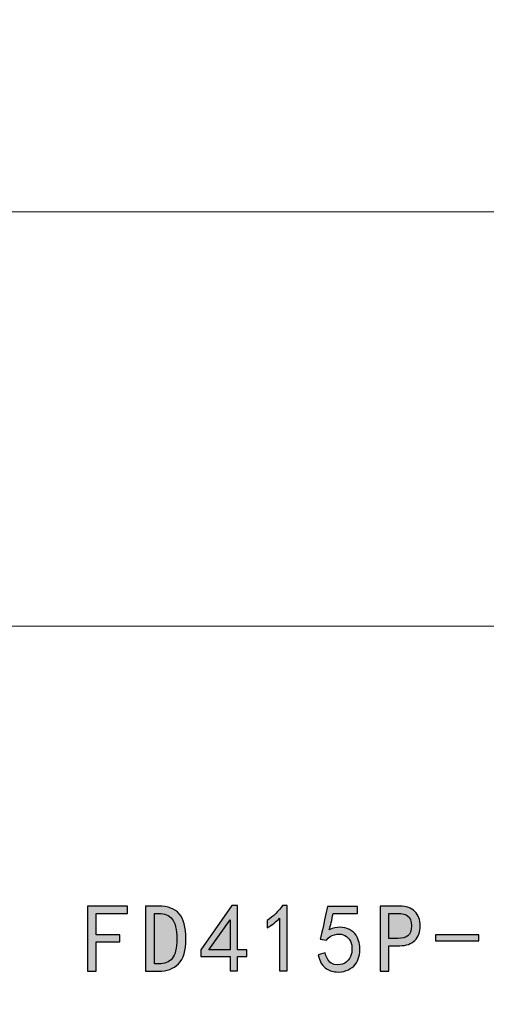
# Model space of a CAD drawing. Header units: millimetres. Extents: x -296 to 295, y -209 to 209.
# Tile 105 of 120: x 194 to 216, y -166 to -120. Entities that reach past the tile are written whole.
import ezdxf

# ---------------------------------------------------------------- set-up
doc = ezdxf.new("R2010")
doc.units = ezdxf.units.MM
doc.header["$MEASUREMENT"] = 0
doc.layers.add('layer 1', color=7, linetype='Continuous')

msp = doc.modelspace()

# ---------------------------------------------------------------- hatches: boundary and pattern name
at = {"layer": 'layer 1'}
h = msp.add_hatch(color=250, dxfattribs=at)
edge = h.paths.add_edge_path()
edge.add_spline(control_points=[(199.3607, -161.5855), (199.3607, -161.5855), (197.8917, -161.5855), (197.8917, -161.5855), (197.8917, -161.5855), (197.8917, -162.5891), (197.8917, -162.5891), (197.8917, -162.5891), (199.0023, -162.5891), (199.0023, -162.5891), (199.0023, -162.5891), (199.0023, -162.9292), (199.0023, -162.9292), (199.0023, -162.9292), (197.8917, -162.9292), (197.8917, -162.9292), (197.8917, -162.9292), (197.8917, -164.3089), (197.8917, -164.3089), (197.8917, -164.3089), (197.4797, -164.3089), (197.4797, -164.3089), (197.4797, -164.3089), (197.4797, -161.2454), (197.4797, -161.2454), (197.4797, -161.2454), (199.3607, -161.2454), (199.3607, -161.2454), (199.3607, -161.2454), (199.3607, -161.5855), (199.3607, -161.5855)], knot_values=[0, 0, 0, 0, 0.1, 0.1, 0.1, 0.2, 0.2, 0.2, 0.3, 0.3, 0.3, 0.4, 0.4, 0.4, 0.5, 0.5, 0.5, 0.6, 0.6, 0.6, 0.7, 0.7, 0.7, 0.8, 0.8, 0.8, 0.9, 0.9, 0.9, 1, 1, 1, 1], degree=3, periodic=1)
h = msp.add_hatch(color=250, dxfattribs=at)
edge = h.paths.add_edge_path()
edge.add_spline(control_points=[(202.1123, -162.7863), (202.1123, -163.3351), (201.9962, -163.7264), (201.763, -163.9596), (201.5299, -164.1919), (201.2165, -164.3089), (200.8229, -164.3089), (200.8229, -164.3089), (200.2137, -164.3089), (200.2137, -164.3089), (200.2137, -164.3089), (200.2137, -161.2454), (200.2137, -161.2454), (200.2137, -161.2454), (200.8229, -161.2454), (200.8229, -161.2454), (201.2647, -161.2454), (201.5903, -161.3646), (201.799, -161.6038), (202.0076, -161.8423), (202.1123, -162.2367), (202.1123, -162.7863)], knot_values=[0, 0, 0, 0, 0.1428571, 0.1428571, 0.1428571, 0.2857143, 0.2857143, 0.2857143, 0.4285714, 0.4285714, 0.4285714, 0.5714286, 0.5714286, 0.5714286, 0.7142857, 0.7142857, 0.7142857, 0.8571429, 0.8571429, 0.8571429, 1, 1, 1, 1], degree=3, periodic=1)
h = msp.add_hatch(color=250, dxfattribs=at)
edge = h.paths.add_edge_path()
edge.add_spline(control_points=[(204.2013, -163.6103), (204.2013, -163.6103), (202.8216, -163.6103), (202.8216, -163.6103), (202.8216, -163.6103), (202.8216, -163.3053), (202.8216, -163.3053), (202.8216, -163.3053), (204.2731, -161.2094), (204.2731, -161.2094), (204.2731, -161.2094), (204.5414, -161.2094), (204.5414, -161.2094), (204.5414, -161.2094), (204.5414, -163.3053), (204.5414, -163.3053), (204.5414, -163.3053), (204.9717, -163.3053), (204.9717, -163.3053), (204.9717, -163.3053), (204.9717, -163.6103), (204.9717, -163.6103), (204.9717, -163.6103), (204.5414, -163.6103), (204.5414, -163.6103), (204.5414, -163.6103), (204.5414, -164.2905), (204.5414, -164.2905), (204.5414, -164.2905), (204.2013, -164.2905), (204.2013, -164.2905), (204.2013, -164.2905), (204.2013, -163.6103), (204.2013, -163.6103)], knot_values=[0, 0, 0, 0, 0.0909091, 0.0909091, 0.0909091, 0.1818182, 0.1818182, 0.1818182, 0.2727273, 0.2727273, 0.2727273, 0.3636364, 0.3636364, 0.3636364, 0.4545455, 0.4545455, 0.4545455, 0.5454545, 0.5454545, 0.5454545, 0.6363636, 0.6363636, 0.6363636, 0.7272727, 0.7272727, 0.7272727, 0.8181818, 0.8181818, 0.8181818, 0.9090909, 0.9090909, 0.9090909, 1, 1, 1, 1], degree=3, periodic=1)
h = msp.add_hatch(color=250, dxfattribs=at)
edge = h.paths.add_edge_path()
edge.add_spline(control_points=[(206.5233, -161.8186), (206.3674, -161.9738), (206.1709, -162.1228), (205.9317, -162.2665), (205.9317, -162.2665), (205.9317, -161.9264), (205.9317, -161.9264), (206.2305, -161.7231), (206.4751, -161.4838), (206.6662, -161.2094), (206.6662, -161.2094), (206.881, -161.2094), (206.881, -161.2094), (206.881, -161.2094), (206.881, -164.2905), (206.881, -164.2905), (206.881, -164.2905), (206.5233, -164.2905), (206.5233, -164.2905), (206.5233, -164.2905), (206.5233, -161.8186), (206.5233, -161.8186)], knot_values=[0, 0, 0, 0, 0.1428571, 0.1428571, 0.1428571, 0.2857143, 0.2857143, 0.2857143, 0.4285714, 0.4285714, 0.4285714, 0.5714286, 0.5714286, 0.5714286, 0.7142857, 0.7142857, 0.7142857, 0.8571429, 0.8571429, 0.8571429, 1, 1, 1, 1], degree=3, periodic=1)
h = msp.add_hatch(color=250, dxfattribs=at)
edge = h.paths.add_edge_path()
edge.add_spline(control_points=[(208.6657, -163.449), (208.749, -163.7715), (208.8927, -163.9504), (209.0953, -163.9863), (209.2986, -164.0222), (209.4629, -164.0008), (209.5883, -163.9236), (209.7136, -163.8457), (209.8031, -163.7448), (209.8566, -163.6187), (209.9108, -163.4933), (209.9345, -163.3534), (209.9284, -163.1983), (209.9223, -163.0431), (209.8803, -162.9116), (209.8031, -162.8039), (209.7251, -162.6961), (209.6265, -162.625), (209.5073, -162.5891), (209.388, -162.5532), (209.2535, -162.5532), (209.1044, -162.5891), (208.9554, -162.625), (208.8323, -162.7083), (208.7368, -162.8398), (208.7368, -162.8398), (208.4326, -162.8039), (208.4326, -162.8039), (208.4563, -162.732), (208.5702, -162.2184), (208.7727, -161.2629), (208.7727, -161.2629), (210.1883, -161.2629), (210.1883, -161.2629), (210.1883, -161.2629), (210.1883, -161.5855), (210.1883, -161.5855), (210.1883, -161.5855), (209.0418, -161.5855), (209.0418, -161.5855), (208.9821, -161.908), (208.9225, -162.1649), (208.8621, -162.356), (209.0418, -162.2726), (209.2092, -162.2337), (209.3643, -162.2398), (209.5195, -162.2459), (209.6685, -162.2811), (209.8122, -162.3468), (209.9552, -162.4125), (210.0599, -162.5027), (210.1256, -162.6158), (210.1913, -162.729), (210.2387, -162.8428), (210.2685, -162.956), (210.2984, -163.0699), (210.3106, -163.1922), (210.3045, -163.3236), (210.2984, -163.4551), (210.2716, -163.5889), (210.2242, -163.7264), (210.1761, -163.864), (210.1042, -163.9771), (210.0087, -164.0666), (209.9131, -164.1568), (209.7969, -164.2278), (209.6594, -164.2821), (209.5225, -164.3356), (209.3643, -164.3563), (209.1847, -164.3448), (209.0058, -164.3326), (208.8354, -164.2668), (208.6741, -164.1476), (208.5128, -164.0284), (208.4028, -163.825), (208.3431, -163.5384), (208.3431, -163.5384), (208.6657, -163.449), (208.6657, -163.449)], knot_values=[0, 0, 0, 0, 0.0384615, 0.0384615, 0.0384615, 0.0769231, 0.0769231, 0.0769231, 0.1153846, 0.1153846, 0.1153846, 0.1538462, 0.1538462, 0.1538462, 0.1923077, 0.1923077, 0.1923077, 0.2307692, 0.2307692, 0.2307692, 0.2692308, 0.2692308, 0.2692308, 0.3076923, 0.3076923, 0.3076923, 0.3461538, 0.3461538, 0.3461538, 0.3846154, 0.3846154, 0.3846154, 0.4230769, 0.4230769, 0.4230769, 0.4615385, 0.4615385, 0.4615385, 0.5, 0.5, 0.5, 0.5384615, 0.5384615, 0.5384615, 0.5769231, 0.5769231, 0.5769231, 0.6153846, 0.6153846, 0.6153846, 0.6538462, 0.6538462, 0.6538462, 0.6923077, 0.6923077, 0.6923077, 0.7307692, 0.7307692, 0.7307692, 0.7692308, 0.7692308, 0.7692308, 0.8076923, 0.8076923, 0.8076923, 0.8461538, 0.8461538, 0.8461538, 0.8846154, 0.8846154, 0.8846154, 0.9230769, 0.9230769, 0.9230769, 0.9615385, 0.9615385, 0.9615385, 1, 1, 1, 1], degree=3, periodic=1)
h = msp.add_hatch(color=250, dxfattribs=at)
edge = h.paths.add_edge_path()
edge.add_spline(control_points=[(213.1371, -162.1771), (213.1371, -162.4637), (213.053, -162.6907), (212.8864, -162.8574), (212.719, -163.0248), (212.4859, -163.1081), (212.187, -163.1081), (212.187, -163.1081), (211.668, -163.1081), (211.668, -163.1081), (211.668, -163.1081), (211.668, -164.3089), (211.668, -164.3089), (211.668, -164.3089), (211.256, -164.3089), (211.256, -164.3089), (211.256, -164.3089), (211.256, -161.2454), (211.256, -161.2454), (211.256, -161.2454), (212.187, -161.2454), (212.187, -161.2454), (212.4859, -161.2454), (212.719, -161.3287), (212.8864, -161.4961), (213.053, -161.6635), (213.1371, -161.8905), (213.1371, -162.1771)], knot_values=[0, 0, 0, 0, 0.1111111, 0.1111111, 0.1111111, 0.2222222, 0.2222222, 0.2222222, 0.3333333, 0.3333333, 0.3333333, 0.4444444, 0.4444444, 0.4444444, 0.5555556, 0.5555556, 0.5555556, 0.6666667, 0.6666667, 0.6666667, 0.7777778, 0.7777778, 0.7777778, 0.8888889, 0.8888889, 0.8888889, 1, 1, 1, 1], degree=3, periodic=1)
h = msp.add_hatch(color=250, dxfattribs=at)
edge = h.paths.add_edge_path()
edge.add_spline(control_points=[(201.6828, -162.7863), (201.6828, -162.3437), (201.6109, -162.0334), (201.4672, -161.8545), (201.3243, -161.6749), (201.1095, -161.5855), (200.8229, -161.5855), (200.8229, -161.5855), (200.6257, -161.5855), (200.6257, -161.5855), (200.6257, -161.5855), (200.6257, -163.968), (200.6257, -163.968), (200.6257, -163.968), (200.8229, -163.968), (200.8229, -163.968), (201.1095, -163.968), (201.3243, -163.8816), (201.4672, -163.7089), (201.6109, -163.5353), (201.6828, -163.2281), (201.6828, -162.7863)], knot_values=[0, 0, 0, 0, 0.1428571, 0.1428571, 0.1428571, 0.2857143, 0.2857143, 0.2857143, 0.4285714, 0.4285714, 0.4285714, 0.5714286, 0.5714286, 0.5714286, 0.7142857, 0.7142857, 0.7142857, 0.8571429, 0.8571429, 0.8571429, 1, 1, 1, 1], degree=3, periodic=1)
h = msp.add_hatch(color=250, dxfattribs=at)
edge = h.paths.add_edge_path()
edge.add_spline(control_points=[(212.7251, -162.1771), (212.7251, -161.9501), (212.6708, -161.7949), (212.5638, -161.7108), (212.4561, -161.6275), (212.2948, -161.5855), (212.08, -161.5855), (212.08, -161.5855), (211.668, -161.5855), (211.668, -161.5855), (211.668, -161.5855), (211.668, -162.7679), (211.668, -162.7679), (211.668, -162.7679), (212.08, -162.7679), (212.08, -162.7679), (212.2948, -162.7679), (212.4561, -162.7259), (212.5638, -162.6426), (212.6708, -162.5593), (212.7251, -162.4041), (212.7251, -162.1771)], knot_values=[0, 0, 0, 0, 0.1428571, 0.1428571, 0.1428571, 0.2857143, 0.2857143, 0.2857143, 0.4285714, 0.4285714, 0.4285714, 0.5714286, 0.5714286, 0.5714286, 0.7142857, 0.7142857, 0.7142857, 0.8571429, 0.8571429, 0.8571429, 1, 1, 1, 1], degree=3, periodic=1)
h = msp.add_hatch(color=250, dxfattribs=at)
edge = h.paths.add_edge_path()
edge.add_spline(control_points=[(204.2013, -163.3053), (204.2013, -163.3053), (204.2013, -161.8905), (204.2013, -161.8905), (204.2013, -161.8905), (203.1984, -163.3053), (203.1984, -163.3053), (203.1984, -163.3053), (204.2013, -163.3053), (204.2013, -163.3053)], knot_values=[0, 0, 0, 0, 0.3333333, 0.3333333, 0.3333333, 0.6666667, 0.6666667, 0.6666667, 1, 1, 1, 1], degree=3, periodic=1)
h = msp.add_hatch(color=250, dxfattribs=at)
edge = h.paths.add_edge_path()
edge.add_spline(control_points=[(215.9063, -162.8757), (215.9063, -162.8757), (213.8639, -162.8757), (213.8639, -162.8757), (213.8639, -162.8757), (213.8639, -162.5891), (213.8639, -162.5891), (213.8639, -162.5891), (215.9063, -162.5891), (215.9063, -162.5891), (215.9063, -162.5891), (215.9063, -162.8757), (215.9063, -162.8757)], knot_values=[0, 0, 0, 0, 0.25, 0.25, 0.25, 0.5, 0.5, 0.5, 0.75, 0.75, 0.75, 1, 1, 1, 1], degree=3, periodic=1)

# ---------------------------------------------------------------- linework, layer by layer
at = {"layer": 'layer 1', "color": 1, "lineweight": 0}
msp.add_open_spline([(295.3283, 209.2747), (295.3283, 209.2747), (295.3283, -208.9236), (295.3283, -208.9236), (295.3283, -208.9236), (-296.1944, -208.9236), (-296.1944, -208.9236), (-296.1944, -208.9236), (-296.1944, 209.2747), (-296.1944, 209.2747), (-296.1944, 209.2747), (295.3283, 209.2747), (295.3283, 209.2747)], degree=3, knots=[0, 0, 0, 0, 0.25, 0.25, 0.25, 0.5, 0.5, 0.5, 0.75, 0.75, 0.75, 1, 1, 1, 1], dxfattribs=at)
at = {"layer": 'layer 1', "color": 5, "lineweight": 0}
msp.add_open_spline([(-281.2487, 194.7284), (-281.2487, 194.7284), (-281.2487, -197.0649), (-281.2487, -197.0649), (-281.2487, -197.0649), (283.3586, -197.0649), (283.3586, -197.0649)], degree=3, knots=[0, 0, 0, 0, 0.5, 0.5, 0.5, 1, 1, 1, 1], dxfattribs=at)
for points in [[(76.1166, -128.5636), (76.1166, -128.5636), (283.3586, -128.5636), (283.3586, -128.5636)], [(191.9976, -148.0727), (191.9976, -148.0727), (283.3586, -148.0727), (283.3586, -148.0727)]]:
    msp.add_open_spline(points, degree=3, dxfattribs=at)
at = {"layer": 'layer 1', "color": 250}
for points, knots in [([(199.3607, -161.5855), (199.3607, -161.5855), (197.8917, -161.5855), (197.8917, -161.5855), (197.8917, -161.5855), (197.8917, -162.5891), (197.8917, -162.5891), (197.8917, -162.5891), (199.0023, -162.5891), (199.0023, -162.5891), (199.0023, -162.5891), (199.0023, -162.9292), (199.0023, -162.9292), (199.0023, -162.9292), (197.8917, -162.9292), (197.8917, -162.9292), (197.8917, -162.9292), (197.8917, -164.3089), (197.8917, -164.3089), (197.8917, -164.3089), (197.4797, -164.3089), (197.4797, -164.3089), (197.4797, -164.3089), (197.4797, -161.2454), (197.4797, -161.2454), (197.4797, -161.2454), (199.3607, -161.2454), (199.3607, -161.2454), (199.3607, -161.2454), (199.3607, -161.5855), (199.3607, -161.5855)], [0, 0, 0, 0, 0.1, 0.1, 0.1, 0.2, 0.2, 0.2, 0.3, 0.3, 0.3, 0.4, 0.4, 0.4, 0.5, 0.5, 0.5, 0.6, 0.6, 0.6, 0.7, 0.7, 0.7, 0.8, 0.8, 0.8, 0.9, 0.9, 0.9, 1, 1, 1, 1]), ([(202.1123, -162.7863), (202.1123, -163.3351), (201.9962, -163.7264), (201.763, -163.9596), (201.5299, -164.1919), (201.2165, -164.3089), (200.8229, -164.3089), (200.8229, -164.3089), (200.2137, -164.3089), (200.2137, -164.3089), (200.2137, -164.3089), (200.2137, -161.2454), (200.2137, -161.2454), (200.2137, -161.2454), (200.8229, -161.2454), (200.8229, -161.2454), (201.2647, -161.2454), (201.5903, -161.3646), (201.799, -161.6038), (202.0076, -161.8423), (202.1123, -162.2367), (202.1123, -162.7863)], [0, 0, 0, 0, 0.1428571, 0.1428571, 0.1428571, 0.2857143, 0.2857143, 0.2857143, 0.4285714, 0.4285714, 0.4285714, 0.5714286, 0.5714286, 0.5714286, 0.7142857, 0.7142857, 0.7142857, 0.8571429, 0.8571429, 0.8571429, 1, 1, 1, 1]), ([(204.2013, -163.6103), (204.2013, -163.6103), (202.8216, -163.6103), (202.8216, -163.6103), (202.8216, -163.6103), (202.8216, -163.3053), (202.8216, -163.3053), (202.8216, -163.3053), (204.2731, -161.2094), (204.2731, -161.2094), (204.2731, -161.2094), (204.5414, -161.2094), (204.5414, -161.2094), (204.5414, -161.2094), (204.5414, -163.3053), (204.5414, -163.3053), (204.5414, -163.3053), (204.9717, -163.3053), (204.9717, -163.3053), (204.9717, -163.3053), (204.9717, -163.6103), (204.9717, -163.6103), (204.9717, -163.6103), (204.5414, -163.6103), (204.5414, -163.6103), (204.5414, -163.6103), (204.5414, -164.2905), (204.5414, -164.2905), (204.5414, -164.2905), (204.2013, -164.2905), (204.2013, -164.2905), (204.2013, -164.2905), (204.2013, -163.6103), (204.2013, -163.6103)], [0, 0, 0, 0, 0.0909091, 0.0909091, 0.0909091, 0.1818182, 0.1818182, 0.1818182, 0.2727273, 0.2727273, 0.2727273, 0.3636364, 0.3636364, 0.3636364, 0.4545455, 0.4545455, 0.4545455, 0.5454545, 0.5454545, 0.5454545, 0.6363636, 0.6363636, 0.6363636, 0.7272727, 0.7272727, 0.7272727, 0.8181818, 0.8181818, 0.8181818, 0.9090909, 0.9090909, 0.9090909, 1, 1, 1, 1]), ([(206.5233, -161.8186), (206.3674, -161.9738), (206.1709, -162.1228), (205.9317, -162.2665), (205.9317, -162.2665), (205.9317, -161.9264), (205.9317, -161.9264), (206.2305, -161.7231), (206.4751, -161.4838), (206.6662, -161.2094), (206.6662, -161.2094), (206.881, -161.2094), (206.881, -161.2094), (206.881, -161.2094), (206.881, -164.2905), (206.881, -164.2905), (206.881, -164.2905), (206.5233, -164.2905), (206.5233, -164.2905), (206.5233, -164.2905), (206.5233, -161.8186), (206.5233, -161.8186)], [0, 0, 0, 0, 0.1428571, 0.1428571, 0.1428571, 0.2857143, 0.2857143, 0.2857143, 0.4285714, 0.4285714, 0.4285714, 0.5714286, 0.5714286, 0.5714286, 0.7142857, 0.7142857, 0.7142857, 0.8571429, 0.8571429, 0.8571429, 1, 1, 1, 1]), ([(208.6657, -163.449), (208.749, -163.7715), (208.8927, -163.9504), (209.0953, -163.9863), (209.2986, -164.0222), (209.4629, -164.0008), (209.5883, -163.9236), (209.7136, -163.8457), (209.8031, -163.7448), (209.8566, -163.6187), (209.9108, -163.4933), (209.9345, -163.3534), (209.9284, -163.1983), (209.9223, -163.0431), (209.8803, -162.9116), (209.8031, -162.8039), (209.7251, -162.6961), (209.6265, -162.625), (209.5073, -162.5891), (209.388, -162.5532), (209.2535, -162.5532), (209.1044, -162.5891), (208.9554, -162.625), (208.8323, -162.7083), (208.7368, -162.8398), (208.7368, -162.8398), (208.4326, -162.8039), (208.4326, -162.8039), (208.4563, -162.732), (208.5702, -162.2184), (208.7727, -161.2629), (208.7727, -161.2629), (210.1883, -161.2629), (210.1883, -161.2629), (210.1883, -161.2629), (210.1883, -161.5855), (210.1883, -161.5855), (210.1883, -161.5855), (209.0418, -161.5855), (209.0418, -161.5855), (208.9821, -161.908), (208.9225, -162.1649), (208.8621, -162.356), (209.0418, -162.2726), (209.2092, -162.2337), (209.3643, -162.2398), (209.5195, -162.2459), (209.6685, -162.2811), (209.8122, -162.3468), (209.9552, -162.4125), (210.0599, -162.5027), (210.1256, -162.6158), (210.1913, -162.729), (210.2387, -162.8428), (210.2685, -162.956), (210.2984, -163.0699), (210.3106, -163.1922), (210.3045, -163.3236), (210.2984, -163.4551), (210.2716, -163.5889), (210.2242, -163.7264), (210.1761, -163.864), (210.1042, -163.9771), (210.0087, -164.0666), (209.9131, -164.1568), (209.7969, -164.2278), (209.6594, -164.2821), (209.5225, -164.3356), (209.3643, -164.3563), (209.1847, -164.3448), (209.0058, -164.3326), (208.8354, -164.2668), (208.6741, -164.1476), (208.5128, -164.0284), (208.4028, -163.825), (208.3431, -163.5384), (208.3431, -163.5384), (208.6657, -163.449), (208.6657, -163.449)], [0, 0, 0, 0, 0.0384615, 0.0384615, 0.0384615, 0.0769231, 0.0769231, 0.0769231, 0.1153846, 0.1153846, 0.1153846, 0.1538462, 0.1538462, 0.1538462, 0.1923077, 0.1923077, 0.1923077, 0.2307692, 0.2307692, 0.2307692, 0.2692308, 0.2692308, 0.2692308, 0.3076923, 0.3076923, 0.3076923, 0.3461538, 0.3461538, 0.3461538, 0.3846154, 0.3846154, 0.3846154, 0.4230769, 0.4230769, 0.4230769, 0.4615385, 0.4615385, 0.4615385, 0.5, 0.5, 0.5, 0.5384615, 0.5384615, 0.5384615, 0.5769231, 0.5769231, 0.5769231, 0.6153846, 0.6153846, 0.6153846, 0.6538462, 0.6538462, 0.6538462, 0.6923077, 0.6923077, 0.6923077, 0.7307692, 0.7307692, 0.7307692, 0.7692308, 0.7692308, 0.7692308, 0.8076923, 0.8076923, 0.8076923, 0.8461538, 0.8461538, 0.8461538, 0.8846154, 0.8846154, 0.8846154, 0.9230769, 0.9230769, 0.9230769, 0.9615385, 0.9615385, 0.9615385, 1, 1, 1, 1]), ([(213.1371, -162.1771), (213.1371, -162.4637), (213.053, -162.6907), (212.8864, -162.8574), (212.719, -163.0248), (212.4859, -163.1081), (212.187, -163.1081), (212.187, -163.1081), (211.668, -163.1081), (211.668, -163.1081), (211.668, -163.1081), (211.668, -164.3089), (211.668, -164.3089), (211.668, -164.3089), (211.256, -164.3089), (211.256, -164.3089), (211.256, -164.3089), (211.256, -161.2454), (211.256, -161.2454), (211.256, -161.2454), (212.187, -161.2454), (212.187, -161.2454), (212.4859, -161.2454), (212.719, -161.3287), (212.8864, -161.4961), (213.053, -161.6635), (213.1371, -161.8905), (213.1371, -162.1771)], [0, 0, 0, 0, 0.1111111, 0.1111111, 0.1111111, 0.2222222, 0.2222222, 0.2222222, 0.3333333, 0.3333333, 0.3333333, 0.4444444, 0.4444444, 0.4444444, 0.5555556, 0.5555556, 0.5555556, 0.6666667, 0.6666667, 0.6666667, 0.7777778, 0.7777778, 0.7777778, 0.8888889, 0.8888889, 0.8888889, 1, 1, 1, 1]), ([(201.6828, -162.7863), (201.6828, -162.3437), (201.6109, -162.0334), (201.4672, -161.8545), (201.3243, -161.6749), (201.1095, -161.5855), (200.8229, -161.5855), (200.8229, -161.5855), (200.6257, -161.5855), (200.6257, -161.5855), (200.6257, -161.5855), (200.6257, -163.968), (200.6257, -163.968), (200.6257, -163.968), (200.8229, -163.968), (200.8229, -163.968), (201.1095, -163.968), (201.3243, -163.8816), (201.4672, -163.7089), (201.6109, -163.5353), (201.6828, -163.2281), (201.6828, -162.7863)], [0, 0, 0, 0, 0.1428571, 0.1428571, 0.1428571, 0.2857143, 0.2857143, 0.2857143, 0.4285714, 0.4285714, 0.4285714, 0.5714286, 0.5714286, 0.5714286, 0.7142857, 0.7142857, 0.7142857, 0.8571429, 0.8571429, 0.8571429, 1, 1, 1, 1]), ([(212.7251, -162.1771), (212.7251, -161.9501), (212.6708, -161.7949), (212.5638, -161.7108), (212.4561, -161.6275), (212.2948, -161.5855), (212.08, -161.5855), (212.08, -161.5855), (211.668, -161.5855), (211.668, -161.5855), (211.668, -161.5855), (211.668, -162.7679), (211.668, -162.7679), (211.668, -162.7679), (212.08, -162.7679), (212.08, -162.7679), (212.2948, -162.7679), (212.4561, -162.7259), (212.5638, -162.6426), (212.6708, -162.5593), (212.7251, -162.4041), (212.7251, -162.1771)], [0, 0, 0, 0, 0.1428571, 0.1428571, 0.1428571, 0.2857143, 0.2857143, 0.2857143, 0.4285714, 0.4285714, 0.4285714, 0.5714286, 0.5714286, 0.5714286, 0.7142857, 0.7142857, 0.7142857, 0.8571429, 0.8571429, 0.8571429, 1, 1, 1, 1]), ([(204.2013, -163.3053), (204.2013, -163.3053), (204.2013, -161.8905), (204.2013, -161.8905), (204.2013, -161.8905), (203.1984, -163.3053), (203.1984, -163.3053), (203.1984, -163.3053), (204.2013, -163.3053), (204.2013, -163.3053)], [0, 0, 0, 0, 0.3333333, 0.3333333, 0.3333333, 0.6666667, 0.6666667, 0.6666667, 1, 1, 1, 1]), ([(215.9063, -162.8757), (215.9063, -162.8757), (213.8639, -162.8757), (213.8639, -162.8757), (213.8639, -162.8757), (213.8639, -162.5891), (213.8639, -162.5891), (213.8639, -162.5891), (215.9063, -162.5891), (215.9063, -162.5891), (215.9063, -162.5891), (215.9063, -162.8757), (215.9063, -162.8757)], [0, 0, 0, 0, 0.25, 0.25, 0.25, 0.5, 0.5, 0.5, 0.75, 0.75, 0.75, 1, 1, 1, 1])]:
    msp.add_open_spline(points, degree=3, knots=knots, dxfattribs=at)

doc.saveas('drawing.dxf')
